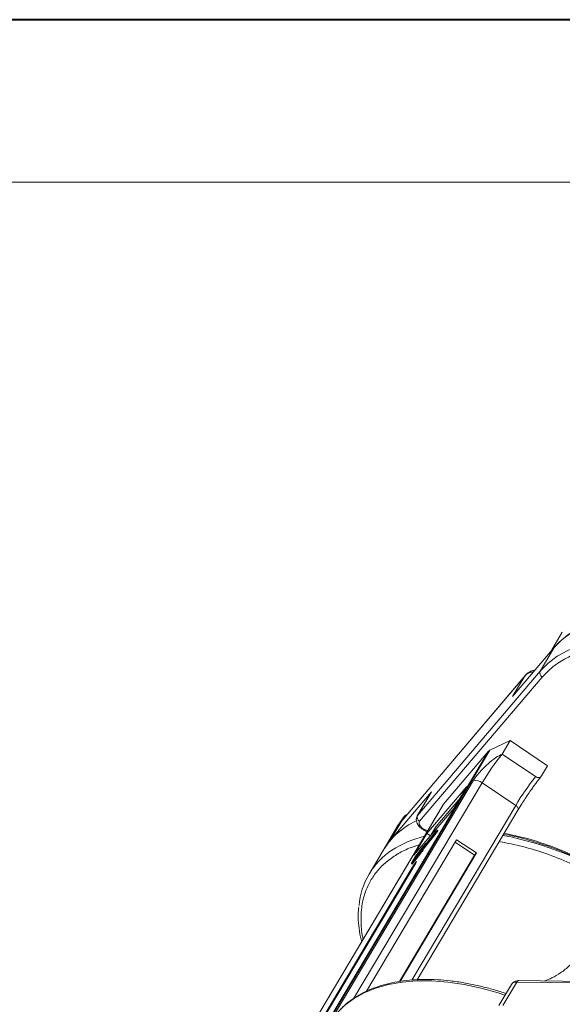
# Model space of a CAD drawing. Header units: millimetres. Extents: x -1177 to 904, y 240 to 1698.
# Tile 30 of 51: x 3 to 85, y 1550 to 1698. Entities that reach past the tile are written whole.
import ezdxf

# ---------------------------------------------------------------- set-up
doc = ezdxf.new("R2010")
doc.units = ezdxf.units.MM

msp = doc.modelspace()

# ---------------------------------------------------------------- linework, layer by layer
at = {"color": 7, "lineweight": 40}
msp.add_line((885.238, 1698.496), (-1176.964, 1698.496), dxfattribs=at)
at = {"color": 7, "lineweight": 13}
msp.add_line((860.688, 1673.946), (-1054.214, 1673.946), dxfattribs=at)
at = {"color": 7, "linetype": 'Continuous', "lineweight": 15}
for p, q in [((85.216, 1606.029), (83.413, 1602.997)), ((77.696, 1596.273), (84, 1603.687)), ((84, 1603.687), (81.889, 1600.138)), ((81.889, 1600.138), (63.37, 1578.357)), ((60.987, 1577.534), (79.506, 1599.315)), ((79.644, 1599.499), (61.014, 1577.588)), ((63.666, 1577.447), (82.185, 1599.228)), ((79.506, 1599.315), (77.696, 1596.273)), ((79.506, 1599.315), (79.912, 1599.754)), ((74.261, 1588.172), (77.319, 1589.638)), ((76.113, 1587.61), (77.319, 1589.638)), ((77.319, 1589.638), (82.993, 1585.814)), ((74.073, 1588.031), (49.105, 1546.05)), ((49.45, 1546.457), (74.261, 1588.172)), ((67.265, 1580.024), (74.073, 1588.031)), ((81.189, 1584.189), (76.113, 1587.61)), ((82.088, 1584.293), (82.993, 1585.814)), ((71.806, 1583.643), (50.246, 1547.392)), ((81.683, 1583.782), (82.088, 1584.293)), ((53.741, 1550.718), (73.098, 1583.264)), ((70.775, 1582.689), (64.774, 1575.631)), ((68.815, 1579.393), (70.775, 1582.689)), ((78.174, 1579.843), (73.098, 1583.264)), ((65.481, 1581.906), (59.177, 1574.492)), ((65.421, 1581.823), (63.311, 1578.274)), ((63.37, 1578.357), (65.481, 1581.906)), ((65.481, 1581.906), (65.421, 1581.823)), ((66.111, 1576.59), (69.561, 1580.648)), ((67.218, 1579.957), (42.27, 1538.012)), ((42.297, 1538.043), (67.265, 1580.024)), ((78.174, 1579.843), (62.496, 1553.483)), ((62.814, 1572.335), (68.815, 1579.393)), ((63.277, 1553.52), (78.522, 1579.153)), ((78.499, 1579.12), (79.089, 1580.069)), ((59.177, 1574.492), (60.987, 1577.534)), ((60.914, 1577.459), (61.344, 1578.181)), ((60.914, 1577.459), (60.987, 1577.534)), ((61.344, 1578.181), (61.449, 1578.298)), ((63.37, 1578.357), (63.311, 1578.274)), ((60.394, 1576.834), (58.132, 1573.032)), ((66.111, 1576.59), (65.365, 1575.336)), ((66.291, 1576.102), (66.116, 1575.929)), ((66.415, 1576.024), (66.295, 1576.104)), ((69.244, 1574.675), (55.628, 1551.781)), ((64.774, 1575.631), (62.814, 1572.335)), ((64.243, 1573.47), (65.891, 1575.532)), ((64.246, 1573.498), (65.924, 1575.597)), ((64.362, 1573.39), (66.01, 1575.451)), ((66.059, 1575.835), (64.381, 1573.736)), ((66.116, 1575.929), (64.482, 1573.885)), ((64.774, 1575.631), (65.309, 1575.27)), ((65.891, 1575.532), (66.25, 1576.028)), ((66.01, 1575.451), (65.891, 1575.532)), ((65.924, 1575.597), (66.189, 1575.962)), ((66.01, 1575.451), (66.369, 1575.948)), ((66.189, 1575.962), (66.059, 1575.835)), ((66.085, 1575.818), (66.059, 1575.835)), ((66.25, 1576.028), (66.369, 1575.948)), ((72.23, 1572.663), (69.244, 1574.675)), ((63.907, 1573.178), (62.897, 1571.914)), ((62.942, 1571.994), (63.952, 1573.257)), ((64.17, 1573.588), (63.083, 1572.227)), ((64.232, 1573.689), (63.128, 1572.307)), ((64.007, 1573.11), (63.907, 1573.178)), ((63.955, 1573.255), (63.932, 1573.215)), ((64.038, 1573.144), (63.932, 1573.215)), ((64.063, 1573.182), (63.955, 1573.255)), ((64.068, 1573.19), (63.958, 1573.264)), ((64.008, 1573.077), (64.128, 1572.997)), ((64.047, 1573.153), (64.221, 1573.46)), ((64.047, 1573.204), (64.145, 1573.327)), ((64.069, 1573.163), (64.243, 1573.47)), ((64.188, 1573.082), (64.069, 1573.163)), ((64.266, 1573.523), (64.17, 1573.588)), ((64.188, 1573.082), (64.362, 1573.39)), ((64.362, 1573.39), (64.243, 1573.47)), ((64.374, 1573.729), (64.411, 1573.705)), ((64.378, 1573.738), (64.552, 1574.046)), ((64.417, 1573.712), (64.381, 1573.736)), ((64.642, 1574.175), (64.479, 1573.888)), ((64.482, 1573.886), (64.479, 1573.888)), ((64.642, 1574.175), (64.688, 1574.144)), ((64.7, 1574.159), (64.65, 1574.193)), ((71.958, 1572.342), (69.03, 1574.315)), ((58.132, 1573.032), (56.021, 1569.483)), ((60.607, 1553.259), (71.958, 1572.342)), ((60.7, 1553.276), (72.23, 1572.663)), ((62.976, 1572.083), (62.436, 1571.13)), ((62.452, 1571.115), (63.557, 1572.497)), ((62.497, 1571.194), (63.585, 1572.555)), ((62.572, 1571.034), (63.677, 1572.416)), ((63.592, 1572.621), (62.582, 1571.358)), ((62.627, 1571.438), (63.637, 1572.701)), ((62.74, 1571.636), (62.627, 1571.438)), ((63.749, 1572.9), (62.74, 1571.636)), ((62.77, 1571.616), (62.74, 1571.636)), ((62.785, 1571.716), (63.794, 1572.979)), ((62.897, 1571.914), (62.785, 1571.716)), ((62.927, 1571.894), (62.897, 1571.914)), ((63.032, 1572.153), (62.942, 1571.994)), ((63.056, 1572.137), (63.032, 1572.153)), ((63.083, 1572.227), (63.113, 1572.207)), ((63.677, 1572.416), (63.557, 1572.497)), ((63.619, 1572.603), (63.592, 1572.621)), ((63.64, 1572.698), (63.617, 1572.659)), ((63.645, 1572.64), (63.617, 1572.659)), ((63.671, 1572.677), (63.64, 1572.698)), ((63.677, 1572.685), (63.643, 1572.707)), ((63.807, 1572.861), (63.749, 1572.9)), ((63.797, 1572.977), (63.775, 1572.937)), ((63.834, 1572.897), (63.775, 1572.937)), ((63.862, 1572.933), (63.797, 1572.977)), ((63.868, 1572.941), (63.801, 1572.986)), ((72.23, 1572.663), (71.958, 1572.342)), ((62.526, 1570.474), (48.111, 1546.238)), ((48.657, 1546.879), (63.072, 1571.115)), ((62.413, 1571.076), (62.533, 1570.995)), ((62.572, 1571.034), (62.452, 1571.115)), ((62.582, 1571.358), (62.492, 1571.199)), ((62.492, 1571.199), (62.498, 1571.195)), ((62.526, 1570.474), (62.688, 1570.47)), ((62.612, 1571.338), (62.582, 1571.358)), ((77.52, 1552.818), (75.629, 1549.64)), ((76.24, 1549.632), (78.351, 1553.181)), ((78.351, 1553.181), (118.397, 1552.666)), ((118.695, 1552.874), (78.649, 1553.389)), ((82.541, 1553.339), (82.567, 1553.382))]:
    msp.add_line(p, q, dxfattribs=at)
at = {"color": 7, "linetype": 'Continuous', "lineweight": 15, "flags": 128}
for points in [[(97.59, 1608.621), (95.315, 1608.56), (93.16, 1608.317), (91.143, 1607.894), (89.28, 1607.295), (87.586, 1606.524), (86.074, 1605.587), (84.758, 1604.493), (84, 1603.687)], [(109.428, 1606.466), (108.394, 1606.799), (105.818, 1607.513), (103.277, 1608.054), (100.793, 1608.418), (98.385, 1608.601), (96.073, 1608.601), (93.875, 1608.42), (91.81, 1608.057), (89.893, 1607.517), (88.14, 1606.804), (86.565, 1605.923), (85.181, 1604.881), (84, 1603.687)], [(111.159, 1601.455), (108.875, 1602.367), (106.283, 1603.25), (103.707, 1603.964), (101.166, 1604.505), (98.682, 1604.869), (96.274, 1605.052), (93.962, 1605.052), (91.764, 1604.871), (89.699, 1604.508), (87.782, 1603.968), (86.029, 1603.255), (84.454, 1602.374), (83.071, 1601.332), (81.889, 1600.138)], [(78.174, 1579.843), (78.285, 1579.758), (78.382, 1579.664), (78.46, 1579.565), (78.517, 1579.464), (78.549, 1579.366), (78.557, 1579.273), (78.54, 1579.19), (78.522, 1579.153)], [(61.344, 1578.181), (60.397, 1576.84), (60.394, 1576.834)], [(66.291, 1576.102), (66.295, 1576.104), (66.295, 1576.102), (66.293, 1576.096), (66.288, 1576.086), (66.28, 1576.073), (66.271, 1576.058), (66.26, 1576.043), (66.25, 1576.028)], [(59.177, 1574.492), (58.207, 1573.156), (58.132, 1573.032)], [(63.952, 1573.257), (63.954, 1573.26), (63.956, 1573.262), (63.958, 1573.263), (63.959, 1573.264), (63.959, 1573.263), (63.958, 1573.261), (63.957, 1573.258), (63.955, 1573.255)], [(64.381, 1573.736), (64.379, 1573.733), (64.377, 1573.731), (64.375, 1573.73), (64.374, 1573.729), (64.374, 1573.73), (64.375, 1573.732), (64.376, 1573.735), (64.378, 1573.738)], [(64.479, 1573.888), (64.477, 1573.884), (64.476, 1573.881), (64.475, 1573.879), (64.475, 1573.879), (64.476, 1573.879), (64.477, 1573.88), (64.479, 1573.882), (64.482, 1573.885)], [(64.622, 1574.161), (64.631, 1574.172), (64.638, 1574.182), (64.644, 1574.189), (64.648, 1574.192), (64.65, 1574.193), (64.649, 1574.19), (64.647, 1574.184), (64.642, 1574.175)], [(63.637, 1572.701), (63.639, 1572.704), (63.641, 1572.706), (63.643, 1572.707), (63.643, 1572.707), (63.643, 1572.707), (63.643, 1572.705), (63.641, 1572.702), (63.64, 1572.698)], [(63.794, 1572.979), (63.797, 1572.982), (63.799, 1572.984), (63.8, 1572.985), (63.801, 1572.985), (63.801, 1572.985), (63.8, 1572.983), (63.799, 1572.98), (63.797, 1572.977)], [(62.452, 1571.115), (62.437, 1571.097), (62.425, 1571.084), (62.417, 1571.077), (62.413, 1571.076), (62.413, 1571.081), (62.417, 1571.092), (62.425, 1571.108), (62.436, 1571.13)], [(62.492, 1571.199), (62.488, 1571.192), (62.485, 1571.187), (62.484, 1571.183), (62.484, 1571.181), (62.486, 1571.182), (62.488, 1571.184), (62.492, 1571.188), (62.497, 1571.194)], [(63.072, 1571.115), (63.166, 1571.285), (63.205, 1571.38), (63.182, 1571.386), (63.1, 1571.301), (62.973, 1571.14), (62.819, 1570.926), (62.662, 1570.692), (62.526, 1570.474)], [(51.13, 1548.422), (52.312, 1549.616), (53.696, 1550.658), (55.27, 1551.539), (57.023, 1552.253), (58.94, 1552.793), (61.006, 1553.155), (63.204, 1553.337), (65.516, 1553.336), (67.924, 1553.153), (70.408, 1552.79), (72.948, 1552.249), (75.525, 1551.534), (76.558, 1551.202)]]:
    msp.add_lwpolyline(points, dxfattribs=at)
at = {"color": 7, "linetype": 'Continuous', "lineweight": 15}
for centre, radius, start, end in [((82.536, 1599.845), 0.71, 155.6708, 240.34542), ((74.499, 1587.661), 0.564, 114.93808, 139.02614), ((105.533, 1563.981), 37.734, 141.22878, 149.26707), ((71.922, 1581.646), 2.001, 54.01016, 93.31491), ((110.609, 1560.559), 37.734, 141.22878, 149.26707), ((67.635, 1579.709), 0.486, 139.59874, 149.24013), ((61.462, 1578.033), 0.19, 65.82834, 128.73587), ((64.017, 1578.064), 0.71, 155.6708, 240.34542), ((68.149, 1566.9), 11.745, 115.32883, 148.52649), ((68.076, 1559.904), 15.731, 103.56576, 123.10615), ((66.18, 1576.113), 0.251, 318.92723, 339.18425), ((66.811, 1525.998), 50.225, 57.20087, 79.17034), ((65.565, 1563.807), 11.09, 123.24975, 175.23251), ((67.415, 1569.962), 4.616, 137.55968, 146.69405), ((68.384, 1569.327), 5.784, 138.58246, 146.07649), ((63.646, 1573.381), 0.331, 322.07338, 329.85861), ((63.609, 1573.422), 0.527, 319.23327, 330.62773), ((63.728, 1573.341), 0.527, 319.23327, 330.62773), ((62.294, 1575.543), 2.709, 313.81168, 326.45105), ((64.507, 1573.294), 0.331, 142.07338, 149.85861), ((62.481, 1575.533), 2.543, 313.52568, 327.35364), ((64.696, 1571.085), 1.988, 142.07338, 149.85861), ((63.605, 1571.82), 0.663, 142.07338, 149.85861), ((63.33, 1572.825), 0.331, 322.07338, 329.85861), ((67.534, 1569.882), 4.616, 137.55968, 146.69405), ((63.488, 1573.103), 0.331, 322.07338, 329.85861), ((62.478, 1571.089), 0.108, 300.09213, 329.83063), ((78.232, 1552.32), 0.869, 82.14794, 145.0614), ((78.68, 1553.027), 0.363, 94.95278, 154.87747)]:
    msp.add_arc(centre, radius, start, end, dxfattribs=at)
for points, knots in [([(82.185, 1599.228), (82.698, 1599.764), (83.741, 1600.853), (85.81, 1602.144), (88.07, 1603.077), (90.428, 1603.671), (92.78, 1603.995), (95.305, 1604.092), (97.983, 1603.952), (100.764, 1603.579), (103.603, 1602.981), (106.463, 1602.156), (108.81, 1601.359), (110.187, 1600.743), (110.62, 1600.549)], [0, 0, 0, 0, 0.09830915, 0.19966703, 0.30387766, 0.38533829, 0.46680879, 0.55000276, 0.63320681, 0.71640077, 0.79960482, 0.88106545, 0.96253596, 1, 1, 1, 1]), ([(81.063, 1600.232), (81.014, 1600.233), (80.755, 1600.235), (80.324, 1600.067), (79.845, 1599.741), (79.617, 1599.455), (79.506, 1599.315)], [0, 0, 0, 0, 0.0773576, 0.4119093, 0.7129469, 1, 1, 1, 1]), ([(80.881, 1600.018), (80.699, 1600.001), (80.333, 1599.965), (79.852, 1599.706), (79.621, 1599.446), (79.506, 1599.315)], [0, 0, 0, 0, 0.3293027, 0.663324, 1, 1, 1, 1]), ([(76.113, 1587.61), (75.811, 1587.445), (75.155, 1587.086), (73.973, 1586.14), (72.922, 1585.098), (72.185, 1584.227), (71.916, 1583.812), (71.806, 1583.643)], [0, 0, 0, 0, 0.2224809, 0.4830815, 0.7397704, 0.893878, 1, 1, 1, 1]), ([(79.907, 1581.324), (80.097, 1581.603), (80.363, 1581.993), (80.746, 1582.534), (81.051, 1582.957), (81.384, 1583.405), (81.581, 1583.658), (81.68, 1583.784)], [0, 0, 0, 0, 0.3021961, 0.4221829, 0.6163789, 0.8086891, 1, 1, 1, 1]), ([(82.088, 1584.293), (82.048, 1584.241), (81.967, 1584.136), (81.773, 1584.053), (81.554, 1584.041), (81.349, 1584.093), (81.235, 1584.162), (81.189, 1584.189)], [0, 0, 0, 0, 0.21469386, 0.42938772, 0.64408158, 0.85877544, 1, 1, 1, 1]), ([(79.087, 1580.07), (79.177, 1580.212), (79.437, 1580.62), (79.721, 1581.046), (79.907, 1581.324)], [0, 0, 0, 0, 0.3464233, 1, 1, 1, 1]), ([(61.014, 1577.588), (61.003, 1577.574), (60.984, 1577.551), (60.961, 1577.521), (60.945, 1577.501), (60.935, 1577.487), (60.927, 1577.477), (60.922, 1577.469), (60.918, 1577.464), (60.916, 1577.461), (60.914, 1577.459), (60.914, 1577.459), (60.914, 1577.459)], [0, 0, 0, 0, 0.3252808, 0.5435018, 0.6896646, 0.7880346, 0.8549547, 0.9170267, 0.949692, 0.9736665, 0.9931108, 1, 1, 1, 1]), ([(61.73, 1578.43), (61.701, 1578.427), (61.588, 1578.416), (61.501, 1578.346), (61.437, 1578.294)], [0, 0, 0, 0, 0.2593963, 1, 1, 1, 1]), ([(63.327, 1578.281), (63.313, 1578.265), (63.198, 1578.133), (63.135, 1577.773), (63.185, 1577.334), (63.359, 1576.966), (63.582, 1576.664), (63.853, 1576.404), (64.249, 1576.131), (64.583, 1575.973), (64.804, 1575.926), (64.818, 1575.923)], [0, 0, 0, 0, 0.0195469, 0.1721116, 0.3315029, 0.4556993, 0.560575, 0.6830237, 0.7917781, 0.9863616, 1, 1, 1, 1]), ([(64.912, 1576.081), (64.897, 1576.081), (64.784, 1576.078), (64.535, 1576.155), (64.212, 1576.31), (63.929, 1576.524), (63.713, 1576.771), (63.585, 1577.03), (63.559, 1577.272), (63.631, 1577.39), (63.666, 1577.447)], [0, 0, 0, 0, 0.0224958, 0.1654285, 0.3083611, 0.443619, 0.5788768, 0.7218095, 0.8647422, 1, 1, 1, 1]), ([(76.354, 1575.508), (76.922, 1575.396), (78.222, 1575.141), (80.286, 1574.591), (82.507, 1573.894), (84.67, 1573.1), (86.681, 1572.262), (88.415, 1571.46), (89.979, 1570.675), (91.394, 1569.915), (92.343, 1569.362), (92.784, 1569.104)], [0, 0, 0, 0, 0.1049228, 0.2403059, 0.3742171, 0.5052106, 0.6292994, 0.7371597, 0.8205779, 0.9165131, 1, 1, 1, 1]), ([(94.123, 1568.394), (93.407, 1568.85), (91.457, 1570.093), (88.064, 1571.822), (84.031, 1573.541), (80.106, 1574.862), (77.601, 1575.4), (76.439, 1575.65)], [0, 0, 0, 0, 0.128483, 0.3498805, 0.5753206, 0.8028378, 1, 1, 1, 1]), ([(55.148, 1559.665), (55.123, 1559.757), (54.86, 1560.745), (54.763, 1562.553), (54.908, 1564.842), (55.437, 1566.807), (56.201, 1568.475), (57.253, 1569.989), (58.585, 1571.331), (60.182, 1572.47), (61.859, 1573.349), (63.091, 1573.746), (63.626, 1573.918)], [0, 0, 0, 0, 0.0135765, 0.1442708, 0.2786435, 0.3836815, 0.4887324, 0.5960055, 0.7032916, 0.8105647, 0.9178508, 1, 1, 1, 1]), ([(75.806, 1574.371), (76.926, 1574.153), (79.2, 1573.708), (82.75, 1572.617), (86.104, 1571.309), (89.178, 1569.846), (91.568, 1568.56), (92.97, 1567.663), (93.491, 1567.33)], [0, 0, 0, 0, 0.19088666, 0.38769302, 0.59003855, 0.74821046, 0.90640156, 1, 1, 1, 1]), ([(54.467, 1564.526), (54.433, 1564.143), (54.352, 1563.227), (54.449, 1561.706), (54.63, 1560.334), (54.85, 1559.508), (54.913, 1559.269)], [0, 0, 0, 0, 0.2301359, 0.5496911, 0.869489, 1, 1, 1, 1]), ([(82.567, 1553.382), (82.917, 1553.499), (83.675, 1553.751), (85.001, 1554.548), (86.153, 1555.486), (86.941, 1556.304), (87.215, 1556.713), (87.327, 1556.881)], [0, 0, 0, 0, 0.2224809, 0.4830815, 0.7397704, 0.893878, 1, 1, 1, 1]), ([(76.705, 1551.448), (76.585, 1551.49), (75.802, 1551.764), (74.344, 1552.181), (72.335, 1552.687), (70.321, 1553.082), (68.321, 1553.369), (66.351, 1553.538), (64.426, 1553.587), (62.558, 1553.512), (60.76, 1553.312), (59.043, 1552.984), (57.416, 1552.529), (55.888, 1551.943), (54.466, 1551.229), (53.17, 1550.375), (52.18, 1549.579), (51.687, 1549.024), (51.526, 1548.843)], [0, 0, 0, 0, 0.0115179, 0.0753776, 0.1405176, 0.2066074, 0.2734108, 0.3407608, 0.4085426, 0.4766841, 0.5451493, 0.6139294, 0.6830554, 0.7525964, 0.8226674, 0.8934406, 0.9651615, 1, 1, 1, 1]), ([(78.65, 1553.38), (78.609, 1553.383), (78.432, 1553.396), (78.127, 1553.323), (77.764, 1553.147), (77.61, 1552.929), (77.537, 1552.827)], [0, 0, 0, 0, 0.0931499, 0.3942127, 0.7152653, 1, 1, 1, 1])]:
    msp.add_open_spline(points, degree=3, knots=knots, dxfattribs=at)

doc.saveas('drawing.dxf')
